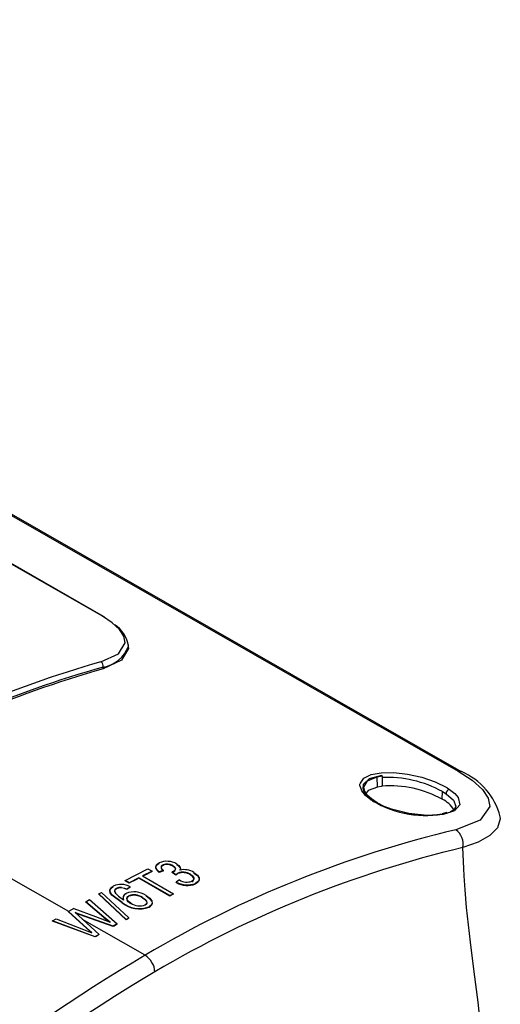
# Model space of a CAD drawing. Header units: millimetres. Extents: x 0 to 1676, y 0 to 1295.
# Tile 62 of 64: x 1526 to 1561, y 1039 to 1111. Entities that reach past the tile are written whole.
import ezdxf

# ---------------------------------------------------------------- set-up
doc = ezdxf.new("R2010")
doc.units = ezdxf.units.MM
doc.header["$LTSCALE"] = 6

msp = doc.modelspace()

# ---------------------------------------------------------------- linework, layer by layer
for p, q in [((1391.788, 1151.051), (1557.682, 1056.285)), ((1557.927, 1056.242), (1392.029, 1151.01)), ((1531.985, 1067.459), (1461.172, 1107.911)), ((1532.072, 1067.449), (1461.259, 1107.9)), ((1533.873, 1065.259), (1533.861, 1065.42)), ((1532.052, 1063.675), (1532.043, 1063.79)), ((1551.845, 1055.874), (1552.202, 1055.931)), ((1552.138, 1055.967), (1552.202, 1055.931)), ((1552.202, 1055.931), (1552.199, 1055.19)), ((1529.56, 1046.142), (1513.087, 1055.552)), ((1551.849, 1055.134), (1551.845, 1055.874)), ((1556.543, 1054.248), (1556.549, 1054.809)), ((1556.549, 1054.809), (1556.811, 1054.648)), ((1556.858, 1055.091), (1556.904, 1055.064)), ((1556.904, 1055.064), (1557.065, 1054.961)), ((1556.835, 1053.284), (1556.526, 1053.201)), ((1556.835, 1053.284), (1556.899, 1053.247)), ((1557.525, 1053.744), (1557.426, 1053.536)), ((1533.623, 1048.398), (1535.274, 1049.235)), ((1535.571, 1049.065), (1534.878, 1048.718)), ((1535.274, 1049.235), (1535.571, 1049.065)), ((1535.572, 1049.027), (1535.571, 1049.065)), ((1536.397, 1049.119), (1536.1, 1049.009)), ((1536.397, 1049.08), (1536.1, 1048.97)), ((1536.1, 1048.97), (1536.1, 1049.009)), ((1536.366, 1049.522), (1536.367, 1049.482)), ((1536.397, 1049.08), (1536.397, 1049.119)), ((1537.068, 1049.022), (1537.025, 1049.005)), ((1537.025, 1049.005), (1537.291, 1048.818)), ((1537.025, 1048.965), (1537.025, 1049.005)), ((1537.291, 1048.779), (1537.025, 1048.965)), ((1537.078, 1049.42), (1537.077, 1049.461)), ((1537.291, 1048.818), (1537.438, 1048.926)), ((1537.438, 1048.886), (1537.291, 1048.779)), ((1537.438, 1048.886), (1537.438, 1048.926)), ((1538.342, 1048.801), (1538.342, 1048.842)), ((1533.92, 1048.228), (1533.623, 1048.398)), ((1533.623, 1048.364), (1533.623, 1048.398)), ((1533.92, 1048.194), (1533.623, 1048.364)), ((1534.614, 1048.585), (1533.92, 1048.228)), ((1533.92, 1048.194), (1533.92, 1048.228)), ((1536.859, 1047.302), (1534.614, 1048.585)), ((1534.614, 1048.549), (1534.614, 1048.585)), ((1536.859, 1047.266), (1534.614, 1048.549)), ((1534.878, 1048.718), (1537.123, 1047.436)), ((1537.291, 1048.779), (1537.291, 1048.818)), ((1537.553, 1048.424), (1537.322, 1048.276)), ((1537.322, 1048.238), (1537.322, 1048.276)), ((1538.707, 1048.142), (1538.707, 1048.181)), ((1531.719, 1047.418), (1531.922, 1047.529)), ((1533.693, 1045.577), (1531.719, 1047.418)), ((1531.719, 1047.39), (1531.719, 1047.418)), ((1531.922, 1047.529), (1533.895, 1045.69)), ((1533.006, 1047.819), (1533.006, 1047.788)), ((1533.372, 1047.849), (1533.371, 1047.881)), ((1533.755, 1047.78), (1533.986, 1047.938)), ((1533.986, 1047.905), (1533.755, 1047.748)), ((1533.755, 1047.748), (1533.755, 1047.78)), ((1533.986, 1047.905), (1533.986, 1047.938)), ((1536.859, 1047.302), (1537.123, 1047.436)), ((1537.123, 1047.399), (1537.123, 1047.436)), ((1530.781, 1046.86), (1531.049, 1047.01)), ((1532.102, 1045.75), (1530.781, 1046.86)), ((1530.781, 1046.835), (1530.781, 1046.86)), ((1532.102, 1045.726), (1530.781, 1046.835)), ((1531.049, 1047.01), (1533.047, 1045.251)), ((1533.693, 1045.551), (1531.719, 1047.39)), ((1533.407, 1046.78), (1533.407, 1046.809)), ((1533.908, 1047.248), (1533.907, 1047.279)), ((1534.883, 1047.172), (1534.883, 1047.14)), ((1536.859, 1047.302), (1536.859, 1047.266)), ((1529.912, 1046.365), (1529.544, 1046.152)), ((1530.861, 1044.937), (1529.544, 1046.152)), ((1529.544, 1046.133), (1529.544, 1046.152)), ((1530.861, 1044.919), (1529.544, 1046.133)), ((1529.912, 1046.365), (1531.495, 1045.8)), ((1530.38, 1045.94), (1530.016, 1046.073)), ((1530.016, 1046.073), (1530.254, 1045.867)), ((1530.38, 1045.92), (1530.057, 1046.038)), ((1535.359, 1046.454), (1535.359, 1046.485)), ((1528.383, 1045.466), (1528.65, 1045.626)), ((1531.456, 1044.33), (1528.383, 1045.466)), ((1528.383, 1045.452), (1528.383, 1045.466)), ((1531.456, 1044.313), (1528.383, 1045.452)), ((1528.65, 1045.626), (1530.629, 1044.859)), ((1530.254, 1045.867), (1531.746, 1044.501)), ((1532.754, 1045.085), (1530.38, 1045.94)), ((1530.38, 1045.92), (1530.38, 1045.94)), ((1532.755, 1045.063), (1530.38, 1045.92)), ((1535.072, 1042.993), (1530.55, 1045.577)), ((1531.495, 1045.8), (1532.557, 1045.378)), ((1532.557, 1045.378), (1532.102, 1045.75)), ((1532.102, 1045.726), (1532.102, 1045.75)), ((1533.693, 1045.577), (1533.895, 1045.69)), ((1533.693, 1045.577), (1533.693, 1045.551)), ((1533.895, 1045.663), (1533.895, 1045.69)), ((1530.629, 1044.859), (1531.236, 1044.613)), ((1531.236, 1044.613), (1530.861, 1044.937)), ((1530.861, 1044.919), (1530.861, 1044.937)), ((1531.198, 1044.629), (1530.861, 1044.919)), ((1533.047, 1045.251), (1532.754, 1045.085)), ((1532.755, 1045.063), (1532.754, 1045.085)), ((1533.047, 1045.228), (1533.047, 1045.251)), ((1531.746, 1044.501), (1531.456, 1044.33)), ((1531.456, 1044.313), (1531.456, 1044.33)), ((1531.746, 1044.482), (1531.746, 1044.501))]:
    msp.add_line(p, q)
at = {"flags": 128}
for points in [[(1531.882, 1064.166), (1533.14, 1064.742), (1533.622, 1065.547), (1533.536, 1066.011), (1533.228, 1066.494), (1532.703, 1066.985), (1531.985, 1067.459)], [(1533.851, 1065.256), (1533.874, 1065.132), (1533.37, 1064.282), (1532.052, 1063.675)], [(1550.633, 1055.409), (1550.885, 1055.767), (1551.401, 1056.027), (1552.136, 1056.169), (1553.03, 1056.183), (1554.031, 1056.069), (1555.062, 1055.834), (1556.032, 1055.499), (1556.858, 1055.091)], [(1552.138, 1055.967), (1551.265, 1055.736), (1550.826, 1055.308), (1550.799, 1055.039), (1550.907, 1054.746), (1551.15, 1054.444), (1551.519, 1054.145)], [(1557.682, 1056.285), (1558.698, 1055.623), (1559.434, 1054.958), (1559.859, 1054.321), (1559.97, 1053.727), (1559.283, 1052.73), (1557.516, 1052.047)], [(1550.737, 1054.847), (1550.622, 1055.14), (1550.615, 1055.159), (1550.613, 1055.165), (1550.586, 1055.283), (1550.593, 1055.349), (1550.605, 1055.384), (1550.616, 1055.399), (1550.633, 1055.409)], [(1553.221, 1053.439), (1552.939, 1053.519), (1552.352, 1053.74), (1551.844, 1053.992), (1551.424, 1054.271), (1551.121, 1054.554), (1550.934, 1054.841), (1550.873, 1055.123), (1551.137, 1055.584), (1551.845, 1055.874)], [(1551.382, 1054.215), (1550.995, 1054.528), (1550.737, 1054.847)], [(1551.849, 1055.134), (1551.188, 1054.879), (1551.039, 1054.679)], [(1557.065, 1054.961), (1557.442, 1054.667), (1557.698, 1054.374), (1557.817, 1053.838), (1557.433, 1053.418), (1556.612, 1053.155), (1555.459, 1053.081), (1554.116, 1053.214), (1552.768, 1053.553), (1552.154, 1053.792), (1551.62, 1054.065)], [(1552.199, 1055.19), (1552.119, 1055.18), (1551.849, 1055.134)], [(1556.811, 1054.648), (1557.346, 1054.184), (1557.53, 1053.755), (1557.525, 1053.744)], [(1557.53, 1053.742), (1557.436, 1053.543), (1557.11, 1053.342)], [(1560.704, 1052.996), (1560.733, 1052.844), (1560.521, 1052.199), (1559.983, 1051.631), (1559.139, 1051.147), (1558.023, 1050.764)], [(1559.518, 1035.329), (1559.356, 1037.499), (1559.128, 1039.603), (1558.851, 1041.786), (1558.574, 1043.943), (1558.427, 1045.182), (1558.295, 1046.45), (1558.188, 1047.726), (1558.125, 1048.72), (1558.098, 1049.261), (1558.023, 1050.764)], [(1536.1, 1049.009), (1535.917, 1049.187), (1535.847, 1049.352), (1535.889, 1049.508), (1535.968, 1049.592), (1536.095, 1049.67)], [(1535.858, 1049.405), (1535.904, 1049.489), (1536.095, 1049.63)], [(1537.357, 1049.577), (1537.5, 1049.476), (1537.586, 1049.373), (1537.618, 1049.268), (1537.589, 1049.145)], [(1537.357, 1049.536), (1537.494, 1049.441), (1537.586, 1049.332)], [(1536.1, 1048.97), (1535.928, 1049.134), (1535.848, 1049.313)], [(1536.366, 1049.522), (1536.288, 1049.473), (1536.243, 1049.421), (1536.226, 1049.327), (1536.278, 1049.226), (1536.397, 1049.119)], [(1536.367, 1049.482), (1536.253, 1049.396), (1536.228, 1049.344), (1536.226, 1049.288), (1536.285, 1049.179), (1536.397, 1049.08)], [(1537.077, 1049.461), (1537.214, 1049.354), (1537.25, 1049.294), (1537.26, 1049.232), (1537.246, 1049.174), (1537.21, 1049.121), (1537.068, 1049.022)], [(1537.068, 1048.982), (1537.21, 1049.081), (1537.246, 1049.134)], [(1537.251, 1049.253), (1537.214, 1049.313), (1537.078, 1049.42)], [(1537.618, 1049.217), (1537.611, 1049.16), (1537.589, 1049.105)], [(1538.342, 1048.842), (1538.507, 1048.723), (1538.594, 1048.587), (1538.601, 1048.512), (1538.579, 1048.445), (1538.528, 1048.386), (1538.447, 1048.334)], [(1538.603, 1048.968), (1538.858, 1048.777), (1538.97, 1048.57), (1538.948, 1048.395), (1538.868, 1048.287), (1538.707, 1048.181)], [(1538.603, 1048.927), (1538.852, 1048.743), (1538.97, 1048.529), (1538.969, 1048.418), (1538.927, 1048.315), (1538.838, 1048.221), (1538.707, 1048.142)], [(1538.447, 1048.294), (1538.528, 1048.346), (1538.579, 1048.405), (1538.602, 1048.472), (1538.594, 1048.546), (1538.507, 1048.682), (1538.342, 1048.801)], [(1533.407, 1046.809), (1532.663, 1047.358), (1532.563, 1047.514), (1532.533, 1047.681), (1532.597, 1047.847), (1532.774, 1047.988)], [(1533.407, 1046.78), (1532.665, 1047.326), (1532.56, 1047.493), (1532.533, 1047.657), (1532.6, 1047.821), (1532.774, 1047.956)], [(1533.006, 1047.819), (1532.911, 1047.745), (1532.872, 1047.655), (1532.926, 1047.469)], [(1533.006, 1047.788), (1532.91, 1047.714), (1532.872, 1047.624), (1532.926, 1047.439)], [(1532.926, 1047.469), (1533.139, 1047.25), (1533.517, 1047.001)], [(1533.371, 1047.881), (1533.572, 1047.843), (1533.755, 1047.78)], [(1533.755, 1047.748), (1533.572, 1047.811), (1533.372, 1047.849)], [(1534.038, 1046.743), (1533.869, 1046.863), (1533.771, 1047.004), (1533.759, 1047.085), (1533.778, 1047.157), (1533.827, 1047.222), (1533.907, 1047.279)], [(1534.038, 1046.713), (1533.859, 1046.843), (1533.772, 1046.972), (1533.772, 1047.111), (1533.819, 1047.183), (1533.908, 1047.248)], [(1534.883, 1047.172), (1535.06, 1047.052), (1535.177, 1046.912), (1535.198, 1046.761), (1535.159, 1046.689), (1535.081, 1046.628)], [(1534.883, 1047.14), (1535.072, 1047.009), (1535.175, 1046.882)], [(1535.201, 1046.748), (1535.17, 1046.67), (1535.081, 1046.597)], [(1535.138, 1047.316), (1535.407, 1047.12), (1535.559, 1046.912), (1535.582, 1046.73), (1535.518, 1046.608), (1535.359, 1046.485)], [(1535.138, 1047.283), (1535.398, 1047.096), (1535.559, 1046.879)]]:
    msp.add_lwpolyline(points, dxfattribs=at)
for centre, radius, start, end in [((1532.015, 1067.345), 0.118, 61.48536, 104.86624), ((1532.005, 1067.342), 0.126, 13.37828, 57.77942), ((1531.775, 1065.038), 2.104, 6.9678, 59.14437), ((1531.709, 1066.047), 2.281, 278.41862, 340.73097), ((1553.804, 986.923), 80.293, 105.84384, 120.43004), ((1553.887, 986.799), 80.03, 105.83921, 120.43294), ((1531.661, 1063.849), 0.387, 351.25086, 55.12709), ((1554.548, 984.95), 81.876, 105.94776, 120.42369), ((1557.742, 1055.904), 0.386, 62.47388, 98.87974), ((1555.976, 1051.722), 4.924, 14.95626, 66.7502), ((1552.531, 1047.44), 8.393, 61.40316, 92.46117), ((1552.764, 1047.425), 7.799, 61.02249, 94.31427), ((1557.132, 1054.646), 0.321, 102.05296, 179.75022), ((1551.409, 1054.098), 0.12, 23.29003, 102.66562), ((1554.533, 1058.935), 5.675, 236.28215, 239.12369), ((1555.325, 1060.383), 7.307, 238.61142, 282.44205), ((1555.735, 1052.519), 1.908, 30.93724, 64.96629), ((1555.397, 1060.095), 6.986, 256.49016, 279.29656), ((1576.023, 973.827), 80.38, 103.31137, 120.62817), ((1556.801, 1051.023), 1.249, 348.02661, 55.08975), ((1576.337, 973.308), 79.591, 103.30314, 120.63306), ((1536.631, 1048.328), 1.445, 59.85274, 111.76754), ((1536.66, 1048.782), 0.796, 58.41376, 111.67418), ((1536.66, 1048.741), 0.798, 58.41259, 111.57579), ((1576.506, 965.8), 92.749, 116.18994, 116.66847), ((1537.806, 1047.984), 1.011, 58.01264, 111.37504), ((1537.806, 1047.942), 1.013, 58.01289, 111.2775), ((1537.871, 1047.763), 1.41, 58.70026, 101.52534), ((1577.327, 964.172), 94.572, 116.84949, 117.32148), ((1538.115, 1049.697), 1.628, 240.83713, 291.34637), ((1538.117, 1049.661), 1.63, 240.82603, 291.24552), ((1538.095, 1049.322), 1.049, 238.89596, 289.62766), ((1533.329, 1046.727), 1.378, 61.51874, 113.75687), ((1533.296, 1047.215), 0.67, 83.50334, 115.62559), ((1533.294, 1047.189), 0.665, 83.26229, 115.63802), ((1533.803, 1047.153), 0.324, 109.14987, 207.99823), ((1533.819, 1047.116), 0.335, 111.43333, 205.57634), ((1534.276, 1045.963), 1.604, 57.52334, 111.16069), ((1579.159, 963.704), 93.659, 116.66798, 116.84902), ((1534.67, 1048.372), 2.009, 231.06366, 290.0571), ((1534.672, 1048.342), 2.01, 231.00497, 289.98531), ((1534.294, 1046.303), 1.05, 55.8676, 111.59282), ((1534.29, 1046.25), 1.069, 56.33364, 110.98295), ((1534.672, 1047.712), 1.158, 236.79439, 290.6546), ((1535.232, 1046.788), 0.358, 290.80611, 356.08462), ((1541.596, 1056.898), 14.661, 229.64073, 231.93603), ((1582.105, 958.173), 99.894, 118.856, 118.98888), ((1582.896, 956.718), 101.582, 119.38846, 119.57768), ((1584.177, 954.491), 104.151, 120.22579, 120.41056), ((1599.517, 934.023), 126.601, 120.59991, 136.42328), ((1534.243, 1041.693), 1.542, 3.71047, 57.50213), ((1600.517, 932.594), 126.945, 120.66024, 137.0845)]:
    msp.add_arc(centre, radius, start, end)

doc.saveas('drawing.dxf')
